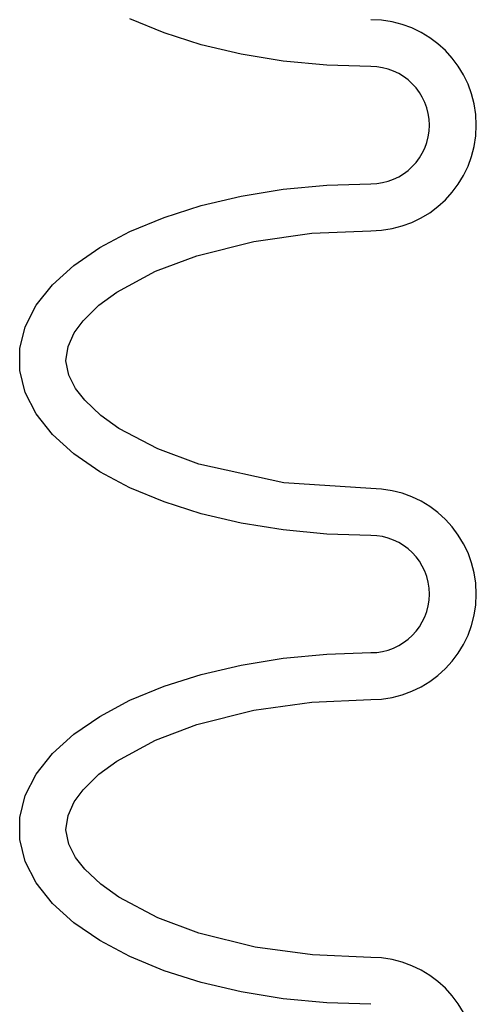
# Model space of a CAD drawing. Extents: x 990 to 4202, y -422 to 622.
# Tile 133 of 200: x 1593.8 to 1594.773, y -101.976 to -99.878. Entities that reach past the tile are written whole.
import ezdxf

# ---------------------------------------------------------------- set-up
doc = ezdxf.new("R2010")
doc.units = 0
doc.header["$MEASUREMENT"] = 0
doc.layers.add('SPILL-BUCKET', color=1, linetype='CONTINUOUS')

msp = doc.modelspace()

# ---------------------------------------------------------------- linework, layer by layer
at = {"layer": 'SPILL-BUCKET', "color": 1, "linetype": 'Continuous'}
for p, q in [((1594.1077, -99.90608), (1594.03517, -99.87608)), ((1594.18717, -99.9313), (1594.1077, -99.90608)), ((1594.27233, -99.95134), (1594.18717, -99.9313)), ((1594.36184, -99.96588), (1594.27233, -99.95134)), ((1594.4543, -99.9747), (1594.36184, -99.96588)), ((1594.54823, -99.97765), (1594.4543, -99.9747)), ((1594.4543, -100.23044), (1594.54823, -100.22748)), ((1594.27233, -100.2538), (1594.36184, -100.23926)), ((1594.36184, -100.23926), (1594.4543, -100.23044)), ((1594.18717, -100.27384), (1594.27233, -100.2538)), ((1594.1077, -100.29905), (1594.18717, -100.27384)), ((1594.03517, -100.32905), (1594.1077, -100.29905)), ((1593.97074, -100.36336), (1594.03517, -100.32905)), ((1594.42287, -100.33284), (1594.54823, -100.32741)), ((1594.1778, -100.38077), (1594.29906, -100.35013)), ((1594.29906, -100.35013), (1594.42287, -100.33284)), ((1593.91542, -100.40143), (1593.97074, -100.36336)), ((1594.08983, -100.41376), (1594.1778, -100.38077)), ((1593.87008, -100.44267), (1593.91542, -100.40143)), ((1594.0071, -100.45853), (1594.08983, -100.41376)), ((1593.83543, -100.48642), (1593.87008, -100.44267)), ((1593.96905, -100.48649), (1594.0071, -100.45853)), ((1593.81202, -100.532), (1593.83543, -100.48642)), ((1593.93529, -100.51956), (1593.96905, -100.48649)), ((1593.91639, -100.54545), (1593.93529, -100.51956)), ((1593.80023, -100.5787), (1593.81202, -100.532)), ((1593.90316, -100.57425), (1593.91639, -100.54545)), ((1593.80023, -100.62575), (1593.80023, -100.5787)), ((1593.89872, -100.60501), (1593.90316, -100.57425)), ((1593.90491, -100.63555), (1593.89872, -100.60501)), ((1593.81202, -100.67244), (1593.80023, -100.62575)), ((1593.91934, -100.66378), (1593.90491, -100.63555)), ((1593.93882, -100.68891), (1593.91934, -100.66378)), ((1593.83543, -100.71803), (1593.81202, -100.67244)), ((1593.97309, -100.72124), (1593.93882, -100.68891)), ((1593.87008, -100.76178), (1593.83543, -100.71803)), ((1594.01141, -100.74871), (1593.97309, -100.72124)), ((1594.09434, -100.79262), (1594.01141, -100.74871)), ((1593.91542, -100.80302), (1593.87008, -100.76178)), ((1594.18223, -100.82507), (1594.09434, -100.79262)), ((1593.97074, -100.8411), (1593.91542, -100.80302)), ((1594.3628, -100.86487), (1594.18223, -100.82507)), ((1594.03517, -100.8754), (1593.97074, -100.8411)), ((1594.1077, -100.9054), (1594.03517, -100.8754)), ((1594.54823, -100.87704), (1594.3628, -100.86487)), ((1594.18717, -100.93062), (1594.1077, -100.9054)), ((1594.27233, -100.95065), (1594.18717, -100.93062)), ((1594.36184, -100.9652), (1594.27233, -100.95065)), ((1594.4543, -100.97401), (1594.36184, -100.9652)), ((1594.54823, -100.97697), (1594.4543, -100.97401)), ((1594.36184, -101.23857), (1594.4543, -101.22975)), ((1594.4543, -101.22975), (1594.54823, -101.2268)), ((1594.18717, -101.27315), (1594.27233, -101.25311)), ((1594.27233, -101.25311), (1594.36184, -101.23857)), ((1594.1077, -101.29837), (1594.18717, -101.27315)), ((1594.03517, -101.32837), (1594.1077, -101.29837)), ((1593.97074, -101.36267), (1594.03517, -101.32837)), ((1594.29906, -101.34944), (1594.42287, -101.33216)), ((1594.42287, -101.33216), (1594.54823, -101.32673)), ((1594.1778, -101.38009), (1594.29906, -101.34944)), ((1593.91542, -101.40075), (1593.97074, -101.36267)), ((1594.08983, -101.41307), (1594.1778, -101.38009)), ((1593.87008, -101.44198), (1593.91542, -101.40075)), ((1594.0071, -101.45784), (1594.08983, -101.41307)), ((1593.83543, -101.48574), (1593.87008, -101.44198)), ((1593.96905, -101.48581), (1594.0071, -101.45784)), ((1593.81202, -101.53132), (1593.83543, -101.48574)), ((1593.93529, -101.51887), (1593.96905, -101.48581)), ((1593.91639, -101.54476), (1593.93529, -101.51887)), ((1593.80023, -101.57801), (1593.81202, -101.53132)), ((1593.90316, -101.57356), (1593.91639, -101.54476)), ((1593.80023, -101.62507), (1593.80023, -101.57801)), ((1593.89872, -101.60433), (1593.90316, -101.57356)), ((1593.90491, -101.63487), (1593.89872, -101.60433)), ((1593.81202, -101.67176), (1593.80023, -101.62507)), ((1593.91934, -101.66309), (1593.90491, -101.63487)), ((1593.83543, -101.71734), (1593.81202, -101.67176)), ((1593.93882, -101.68822), (1593.91934, -101.66309)), ((1593.97309, -101.72055), (1593.93882, -101.68822)), ((1593.87008, -101.7611), (1593.83543, -101.71734)), ((1594.01141, -101.74803), (1593.97309, -101.72055)), ((1594.09434, -101.79194), (1594.01141, -101.74803)), ((1593.91542, -101.80234), (1593.87008, -101.7611)), ((1594.18223, -101.82438), (1594.09434, -101.79194)), ((1593.97074, -101.84041), (1593.91542, -101.80234)), ((1594.03517, -101.87472), (1593.97074, -101.84041)), ((1594.30203, -101.85423), (1594.18223, -101.82438)), ((1594.42411, -101.87107), (1594.30203, -101.85423)), ((1594.1077, -101.90472), (1594.03517, -101.87472)), ((1594.54823, -101.87635), (1594.42411, -101.87107)), ((1594.18717, -101.92993), (1594.1077, -101.90472)), ((1594.27233, -101.94997), (1594.18717, -101.92993)), ((1594.36184, -101.96451), (1594.27233, -101.94997)), ((1594.4543, -101.97333), (1594.36184, -101.96451)), ((1594.54823, -101.97629), (1594.4543, -101.97333))]:
    msp.add_line(p, q, dxfattribs=at)
for centre, radius in [((1594.54823, -100.10257), 0.22485), ((1594.54823, -100.10257), 0.12491), ((1594.54823, -101.10188), 0.22485), ((1594.54823, -101.10188), 0.12491), ((1594.54823, -102.1012), 0.22485)]:
    msp.add_arc(centre, radius, 270, 90, dxfattribs=at)

doc.saveas('drawing.dxf')
